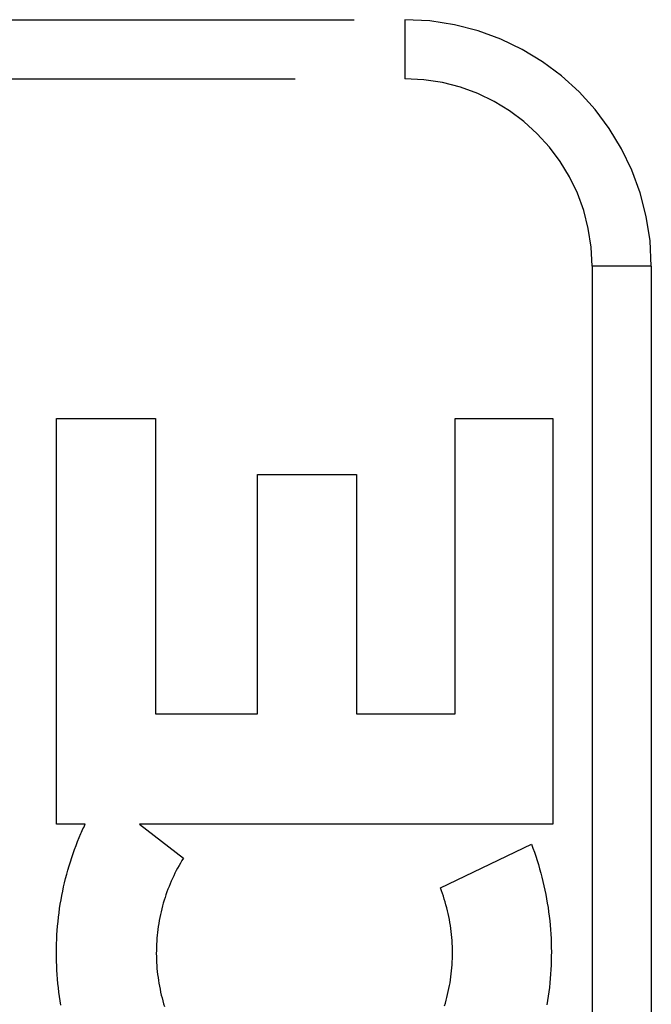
# Model space of a CAD drawing. Header units: inches. Extents: x 0 to 188, y 0 to 122.
# Tile 47 of 102: x 45.165 to 45.485, y 51.135 to 51.635. Entities that reach past the tile are written whole.
import ezdxf

# ---------------------------------------------------------------- set-up
doc = ezdxf.new("R2010")
doc.units = ezdxf.units.IN
doc.header["$LTSCALE"] = 10.363855
doc.header["$MEASUREMENT"] = 0
doc.linetypes.add('HIDDEN', pattern=[0.2, 0.1, -0.1])
doc.layers.add('DOOR_ASSEMBLY', color=7, linetype='CONTINUOUS')

msp = doc.modelspace()

# ---------------------------------------------------------------- linework, layer by layer
at = {"layer": 'DOOR_ASSEMBLY', "color": 8, "linetype": 'HIDDEN'}
for p, q in [((44.29836, 51.63463), (45.36036, 51.63463)), ((45.36036, 51.63463), (45.36036, 51.60463)), ((44.26836, 51.60463), (45.36036, 51.60463)), ((45.45536, 51.50963), (45.45536, 50.75963)), ((45.48536, 51.50963), (45.45536, 51.50963)), ((45.48536, 51.50963), (45.48536, 50.75963)), ((45.18384, 51.22657), (45.18384, 51.43242)), ((45.18384, 51.43242), (45.23399, 51.43242)), ((45.23399, 51.43242), (45.23399, 51.28264)), ((45.38586, 51.28264), (45.38586, 51.43242)), ((45.38586, 51.43242), (45.43549, 51.43242)), ((45.43549, 51.43242), (45.43549, 51.22657)), ((45.28574, 51.28264), (45.28574, 51.40397)), ((45.28574, 51.40397), (45.3359, 51.40397)), ((45.3359, 51.40397), (45.3359, 51.28264)), ((45.23399, 51.28264), (45.28574, 51.28264)), ((45.3359, 51.28264), (45.38586, 51.28264)), ((45.1983, 51.22657), (45.18384, 51.22657)), ((45.22594, 51.22657), (45.24812, 51.20933)), ((45.43549, 51.22657), (45.22594, 51.22657)), ((45.37845, 51.19427), (45.42458, 51.21649))]:
    msp.add_line(p, q, dxfattribs=at)
for points in [[(45.18605, 51.13477), (45.18568, 51.13697), (45.18534, 51.13918), (45.18504, 51.1414), (45.18476, 51.14362), (45.18452, 51.14584), (45.18432, 51.14807), (45.18414, 51.1503), (45.184, 51.15254), (45.18388, 51.15478), (45.1838, 51.15702), (45.18376, 51.15926), (45.18374, 51.16151), (45.18376, 51.16375), (45.18381, 51.16599), (45.1839, 51.16824), (45.18401, 51.17047), (45.18416, 51.17271), (45.18434, 51.17494), (45.18455, 51.17717), (45.1848, 51.17939), (45.18507, 51.18161), (45.18538, 51.18382), (45.18572, 51.18603), (45.18609, 51.18822), (45.1865, 51.19041), (45.18693, 51.19259), (45.18739, 51.19475), (45.18789, 51.19691), (45.18841, 51.19906), (45.18897, 51.20119), (45.18956, 51.20332), (45.19018, 51.20544), (45.19082, 51.20754), (45.1915, 51.20963), (45.1922, 51.2117), (45.19294, 51.21376), (45.1937, 51.2158), (45.19449, 51.21783), (45.1953, 51.21984), (45.19615, 51.22182)], [(45.19615, 51.22182), (45.19649, 51.22262), (45.19685, 51.22342), (45.1972, 51.22421), (45.19757, 51.225), (45.19793, 51.22579), (45.1983, 51.22657)], [(45.42458, 51.21649), (45.42535, 51.21445), (45.42608, 51.21239), (45.42679, 51.21031), (45.42747, 51.20821), (45.42813, 51.2061), (45.42875, 51.20398), (45.42934, 51.20184), (45.42991, 51.19968), (45.43044, 51.19752), (45.43094, 51.19534), (45.43141, 51.19316), (45.43186, 51.19096), (45.43226, 51.18876), (45.43264, 51.18655), (45.43299, 51.18433), (45.4333, 51.18211), (45.43358, 51.17988), (45.43383, 51.17764), (45.43405, 51.1754), (45.43424, 51.17315), (45.43439, 51.1709), (45.43451, 51.16864), (45.4346, 51.16638), (45.43466, 51.16412), (45.43468, 51.16186), (45.43467, 51.1596), (45.43463, 51.15734), (45.43456, 51.15508), (45.43445, 51.15282), (45.43431, 51.15057), (45.43414, 51.14832), (45.43394, 51.14607), (45.4337, 51.14382), (45.43343, 51.14159), (45.43313, 51.13935), (45.4328, 51.13713), (45.43244, 51.13491)], [(45.24812, 51.20933), (45.24737, 51.20811), (45.24663, 51.20688), (45.24591, 51.20563), (45.2452, 51.20436), (45.24452, 51.20307), (45.24385, 51.20177), (45.24321, 51.20045), (45.24258, 51.19912), (45.24197, 51.19777), (45.24139, 51.19641), (45.24083, 51.19503), (45.24029, 51.19365), (45.23977, 51.19225), (45.23928, 51.19085), (45.23881, 51.18943), (45.23836, 51.18801), (45.23793, 51.18657), (45.23753, 51.18513), (45.23715, 51.18367), (45.2368, 51.18221), (45.23646, 51.18073), (45.23616, 51.17925), (45.23587, 51.17777), (45.23562, 51.17627), (45.23538, 51.17477), (45.23517, 51.17326), (45.23499, 51.17175), (45.23483, 51.17024), (45.23469, 51.16872), (45.23459, 51.1672), (45.2345, 51.16568), (45.23444, 51.16415), (45.23441, 51.16262), (45.2344, 51.16109), (45.23442, 51.15956), (45.23446, 51.15804), (45.23453, 51.15651), (45.23462, 51.15498), (45.23474, 51.15345), (45.23489, 51.15193), (45.23506, 51.15042), (45.23525, 51.1489), (45.23547, 51.1474), (45.23571, 51.14589), (45.23598, 51.1444), (45.23628, 51.14291), (45.23659, 51.14143), (45.23693, 51.13995), (45.2373, 51.13848), (45.23769, 51.13702), (45.2381, 51.13557), (45.23854, 51.13413)], [(45.38096, 51.13587), (45.38137, 51.13732), (45.38175, 51.13878), (45.38211, 51.14026), (45.38244, 51.14174), (45.38275, 51.14322), (45.38304, 51.14472), (45.3833, 51.14622), (45.38354, 51.14773), (45.38375, 51.14924), (45.38394, 51.15076), (45.3841, 51.15228), (45.38423, 51.15381), (45.38435, 51.15534), (45.38443, 51.15687), (45.38449, 51.1584), (45.38453, 51.15994), (45.38454, 51.16147), (45.38452, 51.16301), (45.38448, 51.16455), (45.38441, 51.16608), (45.38432, 51.16761), (45.3842, 51.16914), (45.38406, 51.17067), (45.38389, 51.17219), (45.3837, 51.17371), (45.38348, 51.17523), (45.38324, 51.17674), (45.38297, 51.17825), (45.38268, 51.17975), (45.38236, 51.18125), (45.38202, 51.18274), (45.38165, 51.18422), (45.38126, 51.18569), (45.38085, 51.18715), (45.38041, 51.1886), (45.37995, 51.19004), (45.37947, 51.19146), (45.37897, 51.19288), (45.37845, 51.19427)], [(45.38053, 51.13442), (45.38096, 51.13587)]]:
    msp.add_lwpolyline(points, dxfattribs=at)
for radius in [0.125, 0.095]:
    msp.add_arc((45.36036, 51.50963), radius, 0, 90, dxfattribs=at)

doc.saveas('drawing.dxf')
